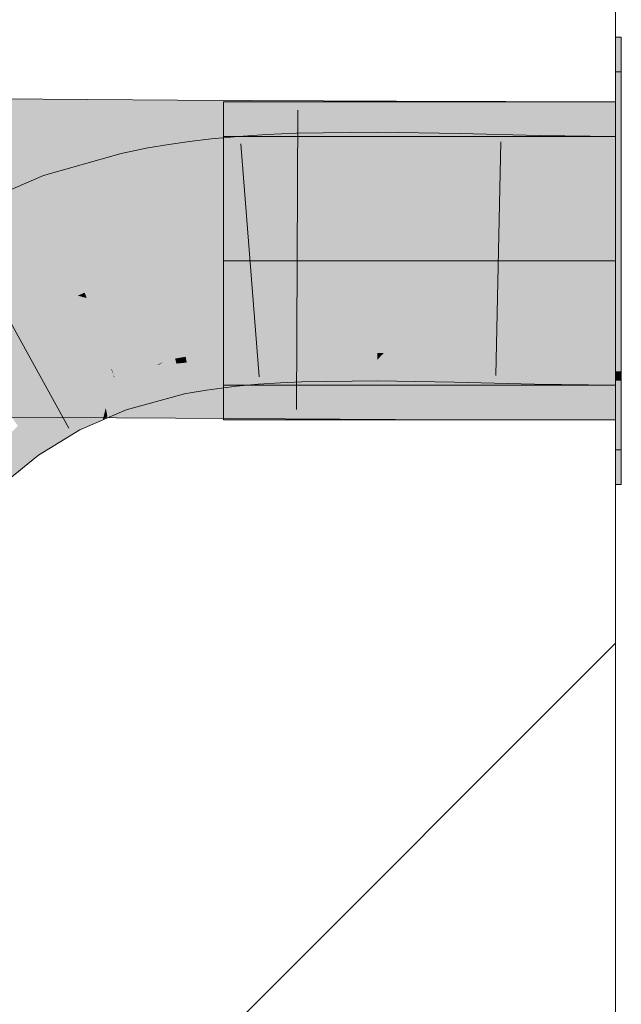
# Model space of a CAD drawing. Extents: x -720 to 300, y 62 to 1162.
# Tile 244 of 256: x 243.053 to 243.658, y 866.425 to 867.415. Entities that reach past the tile are written whole.
import ezdxf
from ezdxf.lldxf.tags import DXFTag

# ---------------------------------------------------------------- set-up
doc = ezdxf.new("R2010")
doc.units = 0
doc.layers.get('0').update_dxf_attribs({"lineweight": 13})
doc.layers.add('E_Detail_Linie_Text_Bem', color=7, linetype='Continuous', lineweight=13)
for name, color, linetype, lineweight, true_color in [('E_Detail_Wandschraffur', 7, 'Continuous', 5, 0xc0c0c0), ('E_Leerrohr 25-A06G93Y08I', 7, 'Continuous', 9, 0xff8000), ('E_Leerrohr 25-Shading', 7, 'Continuous', 9, 0xff8000), ('E_Leerrohr 32-A06G93Y28I', 7, 'Continuous', 9, 0x00b300), ('E_Leerrohr 32-Shading', 7, 'Continuous', 9, 0x00b300)]:
    doc.layers.add(name, color=color, linetype=linetype, lineweight=lineweight, true_color=true_color)
tags = doc.linetypes.add('fein_strichliert', pattern=[4, 1, -2, 1]).pattern_tags.tags
tags[8:9] = [DXFTag(74, 4), DXFTag(75, 0), DXFTag(340, '0'), DXFTag(46, 0.0), DXFTag(50, 0.0), DXFTag(44, 0.0), DXFTag(45, 0.0)]
tags[6:7] = [DXFTag(74, 4), DXFTag(75, 0), DXFTag(340, '0'), DXFTag(46, 0.0), DXFTag(50, 0.0), DXFTag(44, 0.0), DXFTag(45, 0.0)]
tags[4:5] = [DXFTag(74, 4), DXFTag(75, 0), DXFTag(340, '0'), DXFTag(46, 0.0), DXFTag(50, 0.0), DXFTag(44, 0.0), DXFTag(45, 0.0)]
tags = doc.linetypes.add('STRICHPUNKT2-A06G93Y18I', pattern=[12.7, 6.35, -3.175, 0, -3.175]).pattern_tags.tags
tags[10:11] = [DXFTag(74, 4), DXFTag(75, 0), DXFTag(340, '0'), DXFTag(46, 0.0), DXFTag(50, 0.0), DXFTag(44, 0.0), DXFTag(45, 0.0)]
tags[8:9] = [DXFTag(74, 4), DXFTag(75, 0), DXFTag(340, '0'), DXFTag(46, 0.0), DXFTag(50, 0.0), DXFTag(44, 0.0), DXFTag(45, 0.0)]
tags[6:7] = [DXFTag(74, 4), DXFTag(75, 0), DXFTag(340, '0'), DXFTag(46, 0.0), DXFTag(50, 0.0), DXFTag(44, 0.0), DXFTag(45, 0.0)]
tags[4:5] = [DXFTag(74, 4), DXFTag(75, 0), DXFTag(340, '0'), DXFTag(46, 0.0), DXFTag(50, 0.0), DXFTag(44, 0.0), DXFTag(45, 0.0)]

# ---------------------------------------------------------------- blocks, each defined once
blk = doc.blocks.new('Shading-A06G93SL8I', base_point=(241.48466, 762.55005))
at = {"layer": 'E_Leerrohr 25-Shading', "color": 31, "true_color": 0xecb67f}
for points in [[(243.6579, 867.20465), (243.6579, 867.36212), (243.6519, 867.20465), (243.6519, 867.36212)], [(243.6579, 867.20465), (243.6579, 867.36212), (243.6519, 867.20465), (243.6519, 867.36212)], [(243.6579, 867.20465), (243.6579, 867.36212), (243.6519, 867.20465), (243.6519, 867.36212)], [(243.25789, 867.29712), (243.25789, 867.17212), (243.6519, 867.29712), (243.6519, 867.17212)], [(243.25789, 867.29712), (243.25789, 867.17212), (243.6519, 867.29712), (243.6519, 867.17212)], [(243.25789, 867.29712), (243.25789, 867.17212), (243.6519, 867.29712), (243.6519, 867.17212)], [(243.6579, 867.18713), (243.6579, 867.20465), (243.6519, 867.18713), (243.6519, 867.20465)], [(243.6579, 867.18713), (243.6579, 867.20465), (243.6519, 867.18713), (243.6519, 867.20465)], [(243.6579, 867.18713), (243.6579, 867.20465), (243.6519, 867.18713), (243.6519, 867.20465)], [(243.6519, 867.18713), (243.6519, 867.17212), (243.6579, 867.18713), (243.6579, 867.17212)], [(243.6519, 867.18713), (243.6519, 867.17212), (243.6579, 867.18713), (243.6579, 867.17212)], [(243.6519, 867.18713), (243.6519, 867.17212), (243.6579, 867.18713), (243.6579, 867.17212)], [(243.25789, 867.17212), (243.25789, 867.04712), (243.6519, 867.17212), (243.6519, 867.04712)], [(243.25789, 867.17212), (243.25789, 867.04712), (243.6519, 867.17212), (243.6519, 867.04712)], [(243.25789, 867.17212), (243.25789, 867.04712), (243.6519, 867.17212), (243.6519, 867.04712)], [(243.6579, 867.17212), (243.6519, 867.17212), (243.6579, 867.11157), (243.6519, 867.11157)], [(243.6579, 867.17212), (243.6519, 867.17212), (243.6579, 867.11157), (243.6519, 867.11157)], [(243.6579, 867.17212), (243.6519, 867.17212), (243.6579, 867.11157), (243.6519, 867.11157)], [(243.6519, 867.11157), (243.6519, 866.98212), (243.6579, 867.11157), (243.6579, 866.98212)], [(243.6519, 867.11157), (243.6519, 866.98212), (243.6579, 867.11157), (243.6579, 866.98212)], [(243.6519, 867.11157), (243.6519, 866.98212), (243.6579, 867.11157), (243.6579, 866.98212)]]:
    blk.add_solid(points, dxfattribs=at)
at = {"layer": 'E_Leerrohr 25-Shading', "color": 43, "true_color": 0xd7ab7f}
for points in [[(243.33112, 867.30054), (243.30104, 867.29919), (243.33159, 867.2782), (243.30235, 867.27594)], [(243.41281, 867.30164), (243.33112, 867.30054), (243.41277, 867.28003), (243.33159, 867.2782)], [(243.4955, 867.30023), (243.41281, 867.30164), (243.49501, 867.27771), (243.41277, 867.28003)], [(243.57556, 867.29816), (243.4955, 867.30023), (243.57509, 867.27417), (243.49501, 867.27771)], [(243.22415, 867.28876), (243.22371, 867.29224), (243.20351, 867.28381), (243.20267, 867.28925)], [(243.24538, 867.29303), (243.24521, 867.29474), (243.22415, 867.28876), (243.22371, 867.29224)], [(243.24791, 867.26849), (243.24538, 867.29303), (243.22729, 867.2644), (243.22415, 867.28876)], [(243.27132, 867.29712), (243.24521, 867.29474), (243.24538, 867.29303)], [(243.27486, 867.27277), (243.27289, 867.2973), (243.24538, 867.29303), (243.27132, 867.29712)], [(243.27486, 867.27277), (243.24538, 867.29303), (243.24791, 867.26849)], [(243.30104, 867.29919), (243.27289, 867.2973), (243.30235, 867.27594), (243.27486, 867.27277)], [(243.6519, 867.29712), (243.57556, 867.29816), (243.6519, 867.2724), (243.57509, 867.27417)], [(243.1548, 867.28021), (243.07655, 867.25806), (243.15778, 867.26892), (243.0854, 867.23303)], [(243.18309, 867.27789), (243.18167, 867.28577), (243.15778, 867.26892), (243.1548, 867.28021)], [(243.20351, 867.28381), (243.20267, 867.28925), (243.18309, 867.27789), (243.18167, 867.28577)], [(243.20723, 867.25952), (243.20351, 867.28381), (243.18745, 867.25385), (243.18309, 867.27789)], [(243.22729, 867.2644), (243.22415, 867.28876), (243.20723, 867.25952), (243.20351, 867.28381)], [(243.33159, 867.2782), (243.33191, 867.26392), (243.41277, 867.28003), (243.41273, 867.26501)], [(243.41277, 867.28003), (243.41273, 867.26501), (243.49501, 867.27771), (243.49472, 867.26361)], [(243.18745, 867.25385), (243.18309, 867.27789), (243.16393, 867.24554), (243.15778, 867.26892)], [(243.24791, 867.26849), (243.24895, 867.2583), (243.27486, 867.27277), (243.2758, 867.2608)], [(243.27486, 867.27277), (243.2758, 867.2608), (243.30235, 867.27594), (243.30312, 867.26263)], [(243.30235, 867.27594), (243.30312, 867.26263), (243.33159, 867.2782), (243.33191, 867.26392)], [(243.49501, 867.27771), (243.49472, 867.26361), (243.57509, 867.27417), (243.57484, 867.2616)], [(243.57509, 867.27417), (243.57484, 867.2616), (243.6519, 867.2724), (243.6519, 867.2605)], [(243.0854, 867.23303), (243.08875, 867.22351), (243.15778, 867.26892), (243.16411, 867.24481)], [(243.20723, 867.25952), (243.20822, 867.25305), (243.22729, 867.2644), (243.22838, 867.25592)], [(243.22729, 867.2644), (243.22838, 867.25592), (243.24791, 867.26849), (243.24895, 867.2583)], [(243.07655, 867.25806), (242.99844, 867.22418), (243.05463, 867.20874), (243.01527, 867.19171)], [(243.07655, 867.25806), (243.05463, 867.20874), (243.0854, 867.23303)], [(243.16393, 867.24554), (243.16411, 867.24481), (243.18745, 867.25385), (243.18819, 867.24969)], [(243.18745, 867.25385), (243.18819, 867.24969), (243.20723, 867.25952), (243.20822, 867.25305)], [(243.05463, 867.20874), (243.08875, 867.22351), (243.0854, 867.23303)], [(243.26718, 867.08099), (243.26703, 867.08246), (243.25108, 867.07959), (243.25095, 867.08057)], [(243.28992, 867.08398), (243.28987, 867.08453), (243.26704, 867.08221), (243.26703, 867.08246)], [(243.26718, 867.08099), (243.29005, 867.08221), (243.26704, 867.08221), (243.28992, 867.08398)], [(243.26753, 867.07751), (243.29037, 867.07819), (243.26718, 867.08099), (243.29005, 867.08221)], [(243.31332, 867.08282), (243.31314, 867.08612), (243.29005, 867.08221), (243.28987, 867.08453)], [(243.29037, 867.07819), (243.3136, 867.07812), (243.29005, 867.08221), (243.31332, 867.08282)], [(243.3358, 867.08289), (243.33571, 867.08722), (243.31332, 867.08282), (243.31314, 867.08612)], [(243.3136, 867.07812), (243.33591, 867.07776), (243.31332, 867.08282), (243.3358, 867.08289)], [(243.4124, 867.08423), (243.41241, 867.08826), (243.33574, 867.08557), (243.33571, 867.08722)], [(243.3358, 867.08289), (243.4124, 867.0799), (243.33574, 867.08557), (243.4124, 867.08423)], [(243.4124, 867.07953), (243.4124, 867.0799), (243.33591, 867.07776), (243.3358, 867.08289)], [(243.49094, 867.08691), (243.41241, 867.08826), (243.49074, 867.07727), (243.4124, 867.07953)], [(243.57135, 867.08484), (243.49094, 867.08691), (243.57114, 867.07373), (243.49074, 867.07727)], [(243.6519, 867.08374), (243.57135, 867.08484), (243.6519, 867.0719), (243.57114, 867.07373)], [(243.19368, 867.06818), (243.18755, 867.0639), (243.20955, 867.07208), (243.21042, 867.06885)], [(243.20909, 867.07385), (243.19699, 867.0705), (243.20955, 867.07208), (243.19368, 867.06818)], [(243.22012, 867.07349), (243.21971, 867.07574), (243.20955, 867.07208), (243.20909, 867.07385)], [(243.21042, 867.06885), (243.22078, 867.06989), (243.20955, 867.07208), (243.22012, 867.07349)], [(243.23515, 867.07782), (243.23508, 867.07831), (243.21974, 867.07556), (243.21971, 867.07574)], [(243.22012, 867.07349), (243.23553, 867.07526), (243.21974, 867.07556), (243.23515, 867.07782)], [(243.22078, 867.06989), (243.23616, 867.07129), (243.22012, 867.07349), (243.23553, 867.07526)], [(243.25108, 867.07959), (243.25095, 867.08057), (243.23515, 867.07782), (243.23508, 867.07831)], [(243.23553, 867.07526), (243.25146, 867.0766), (243.23515, 867.07782), (243.25108, 867.07959)], [(243.23616, 867.07129), (243.25203, 867.0722), (243.23553, 867.07526), (243.25146, 867.0766)], [(243.25275, 867.06665), (243.25203, 867.0722), (243.23743, 867.06299), (243.23616, 867.07129)], [(243.25146, 867.0766), (243.26753, 867.07751), (243.25108, 867.07959), (243.26718, 867.08099)], [(243.25203, 867.0722), (243.26802, 867.07269), (243.25146, 867.0766), (243.26753, 867.07751)], [(243.26833, 867.06976), (243.26802, 867.07269), (243.25275, 867.06665), (243.25203, 867.0722)], [(243.26802, 867.07269), (243.29077, 867.07336), (243.26753, 867.07751), (243.29037, 867.07819)], [(243.29077, 867.07336), (243.26802, 867.07269), (243.28706, 867.07275)], [(243.26802, 867.07269), (243.26833, 867.06976), (243.28706, 867.07275)], [(243.26833, 867.06976), (243.27077, 867.04602), (243.29077, 867.07336), (243.29279, 867.0481)], [(243.31372, 867.07599), (243.3136, 867.07812), (243.29077, 867.07336), (243.29037, 867.07819)], [(243.31372, 867.07599), (243.29077, 867.07336), (243.31512, 867.05133), (243.29274, 867.04871)], [(243.3136, 867.07812), (243.31372, 867.07599), (243.33412, 867.07764)], [(243.33591, 867.07776), (243.3136, 867.07812), (243.33412, 867.07764)], [(243.33591, 867.07776), (243.31372, 867.07599), (243.33644, 867.05304), (243.31512, 867.05133)], [(243.41238, 867.07263), (243.4124, 867.07953), (243.33591, 867.07758), (243.33591, 867.07776)], [(243.41235, 867.05481), (243.41238, 867.07263), (243.33644, 867.05304), (243.33591, 867.07758)], [(243.4902, 867.05255), (243.49046, 867.0647), (243.41235, 867.05481), (243.41238, 867.07263)], [(243.41238, 867.07263), (243.41899, 867.07935), (243.4124, 867.07953)], [(243.41238, 867.07263), (243.49046, 867.0647), (243.41899, 867.07935), (243.49066, 867.07397)], [(243.49066, 867.07397), (243.49074, 867.07727), (243.41899, 867.07935)], [(243.49046, 867.0647), (243.57077, 867.05573), (243.49066, 867.07397), (243.571, 867.06708)], [(243.571, 867.06708), (243.57114, 867.07373), (243.49066, 867.07397), (243.49074, 867.07727)], [(243.571, 867.06708), (243.60783, 867.07288), (243.57114, 867.07373)], [(243.571, 867.06708), (243.6519, 867.06128), (243.60783, 867.07288), (243.6519, 867.07068)], [(243.6519, 867.07068), (243.6519, 867.0719), (243.60783, 867.07288)], [(243.1666, 867.06207), (243.14763, 867.05682), (243.16667, 867.06152)], [(243.1666, 867.06207), (243.16695, 867.05939), (243.19699, 867.0705), (243.17989, 867.06226)], [(243.16695, 867.05939), (243.16737, 867.05615), (243.17989, 867.06226)], [(243.16737, 867.05615), (243.16818, 867.05029), (243.1799, 867.06226), (243.18755, 867.0639)], [(243.18755, 867.0639), (243.16818, 867.05029), (243.21042, 867.06885), (243.21378, 867.05609)], [(243.1799, 867.06226), (243.18755, 867.0639), (243.19066, 867.06744), (243.19368, 867.06818)], [(243.19368, 867.06818), (243.19699, 867.0705), (243.19066, 867.06744)], [(243.22279, 867.05878), (243.22078, 867.06989), (243.21378, 867.05609), (243.21042, 867.06885)], [(243.23743, 867.06299), (243.23616, 867.07129), (243.22279, 867.05878), (243.22078, 867.06989)], [(243.22279, 867.05878), (243.22624, 867.03973), (243.23743, 867.06299), (243.24063, 867.04218)], [(243.23743, 867.06299), (243.24063, 867.04218), (243.25275, 867.06665), (243.25563, 867.04425)], [(243.25275, 867.06665), (243.25563, 867.04425), (243.26833, 867.06976), (243.27077, 867.04602)], [(243.57065, 867.04901), (243.57077, 867.05573), (243.4902, 867.05255), (243.49046, 867.0647)], [(243.6519, 867.04779), (243.6519, 867.06128), (243.57077, 867.05573), (243.571, 867.06708)], [(243.13428, 867.0498), (243.14714, 867.05493), (243.13405, 867.05096), (243.14763, 867.05682)], [(243.14069, 867.05237), (243.13428, 867.0498), (243.14281, 867.04181), (243.1368, 867.03711)], [(243.14281, 867.04181), (243.14409, 867.04285), (243.14069, 867.05237), (243.14714, 867.05493)], [(243.14409, 867.04285), (243.15073, 867.0481), (243.14714, 867.05493), (243.14816, 867.05536)], [(243.14816, 867.05536), (243.14763, 867.05682), (243.14714, 867.05493)], [(243.14763, 867.05682), (243.14816, 867.05536), (243.16667, 867.06152), (243.16695, 867.05939)], [(243.14816, 867.05536), (243.15073, 867.0481), (243.16695, 867.05939), (243.16737, 867.05615)], [(243.15073, 867.0481), (243.16818, 867.05029), (243.16737, 867.05615)], [(243.15752, 867.02887), (243.15982, 867.02234), (243.21378, 867.05609), (243.2184, 867.03845)], [(243.17017, 867.03497), (243.21378, 867.05609), (243.16818, 867.05029)], [(243.21378, 867.05609), (243.2184, 867.03845), (243.22279, 867.05878), (243.22624, 867.03973)], [(243.31512, 867.05133), (243.31522, 867.04956), (243.33644, 867.05304), (243.33649, 867.0506)], [(243.33644, 867.05304), (243.33649, 867.0506), (243.41235, 867.05481), (243.41234, 867.05164)], [(243.41235, 867.05481), (243.41234, 867.05164), (243.4902, 867.05255), (243.49016, 867.05029)], [(243.4902, 867.05255), (243.49016, 867.05029), (243.57065, 867.04901), (243.57063, 867.04822)], [(243.57077, 867.05573), (243.57063, 867.04822), (243.6519, 867.04779), (243.6519, 867.04712)], [(243.09656, 867.03473), (243.13428, 867.0498), (243.13405, 867.05096)], [(243.13428, 867.0498), (243.09656, 867.03473), (243.1368, 867.03711), (243.10735, 867.01385)], [(243.13936, 867.02411), (243.14409, 867.04285), (243.1368, 867.03711)], [(243.14099, 867.01581), (243.14409, 867.04285), (243.13936, 867.02411)], [(243.14099, 867.01581), (243.15752, 867.02887), (243.14409, 867.04285), (243.15073, 867.0481)], [(243.15752, 867.02887), (243.17017, 867.03497), (243.15073, 867.0481), (243.16818, 867.05029)], [(243.29274, 867.04871), (243.29279, 867.0481), (243.31512, 867.05133), (243.31522, 867.04956)], [(243.09656, 867.03473), (243.05063, 867.00665), (243.08058, 866.98212), (243.07181, 866.97675)], [(243.09656, 867.03473), (243.08058, 866.98212), (243.10735, 867.01385)], [(243.11339, 867.0022), (243.1368, 867.03711), (243.10735, 867.01385)], [(243.11339, 867.0022), (243.13631, 867.01215), (243.1368, 867.03711), (243.13936, 867.02411)], [(243.13631, 867.01215), (243.15982, 867.02234), (243.15752, 867.02887)], [(243.13631, 867.01215), (243.14099, 867.01581), (243.13936, 867.02411)], [(243.08058, 866.98212), (243.11339, 867.0022), (243.10735, 867.01385)], [(243.01514, 866.96893), (243.03589, 866.94763), (243.05092, 867.00623), (243.07181, 866.97675)]]:
    blk.add_solid(points, dxfattribs=at)
at = {"layer": 'E_Leerrohr 25-Shading', "color": 31, "true_color": 0xfabd7f}
for points in [[(243.27618, 867.23175), (243.2758, 867.2608), (243.25151, 867.23334), (243.24895, 867.2583)], [(243.30312, 867.26263), (243.2758, 867.2608), (243.30495, 867.23035), (243.27814, 867.23163)], [(243.27814, 867.23163), (243.2758, 867.2608), (243.27618, 867.23175)], [(243.33191, 867.26392), (243.30312, 867.26263), (243.33264, 867.22943), (243.30495, 867.23035)], [(243.41273, 867.26501), (243.33191, 867.26392), (243.41267, 867.2287), (243.33264, 867.22943)], [(243.49472, 867.26361), (243.41273, 867.26501), (243.49399, 867.22968), (243.41267, 867.2287)], [(243.57484, 867.2616), (243.49472, 867.26361), (243.57423, 867.23114), (243.49399, 867.22968)], [(243.6519, 867.2605), (243.57484, 867.2616), (243.6519, 867.23187), (243.57423, 867.23114)], [(243.21069, 867.237), (243.20822, 867.25305), (243.19006, 867.23938), (243.18819, 867.24969)], [(243.23108, 867.23505), (243.22838, 867.25592), (243.21069, 867.237), (243.20822, 867.25305)], [(243.25151, 867.23334), (243.24895, 867.2583), (243.23108, 867.23505), (243.22838, 867.25592)], [(243.18073, 867.1817), (243.16411, 867.24481), (243.09807, 867.19714), (243.08875, 867.22351)], [(243.19006, 867.23938), (243.18819, 867.24969), (243.16461, 867.24292), (243.16411, 867.24481)], [(243.20102, 867.17896), (243.19006, 867.23938), (243.18073, 867.1817), (243.16461, 867.24292)], [(243.21996, 867.17676), (243.21069, 867.237), (243.20102, 867.17896), (243.19006, 867.23938)], [(243.2388, 867.17493), (243.23108, 867.23505), (243.21996, 867.17676), (243.21069, 867.237)], [(243.25768, 867.1734), (243.25151, 867.23334), (243.2388, 867.17493), (243.23108, 867.23505)], [(243.27698, 867.17212), (243.27618, 867.23175), (243.25786, 867.17163), (243.25151, 867.23334)], [(243.28284, 867.17267), (243.27814, 867.23163), (243.27698, 867.17212), (243.27618, 867.23175)], [(243.27814, 867.23163), (243.28284, 867.17267), (243.30495, 867.23035), (243.30814, 867.17438)], [(243.30495, 867.23035), (243.30814, 867.17438), (243.33264, 867.22943), (243.3338, 867.17554)], [(243.49399, 867.22968), (243.49283, 867.17529), (243.57423, 867.23114), (243.57309, 867.17322)], [(243.57423, 867.23114), (243.57309, 867.17322), (243.6519, 867.23187), (243.6519, 867.17212)], [(243.0954, 867.19788), (243.08875, 867.22351), (243.05463, 867.20874)], [(243.09807, 867.19714), (243.08875, 867.22351), (243.0954, 867.19788)], [(243.33264, 867.22943), (243.3338, 867.17554), (243.41267, 867.2287), (243.41257, 867.17664)], [(243.41267, 867.2287), (243.41257, 867.17664), (243.49399, 867.22968), (243.49283, 867.17529)], [(243.0351, 867.15338), (243.05463, 867.20874), (243.01527, 867.19171)], [(243.0351, 867.15338), (243.10477, 867.16168), (243.05463, 867.20874), (243.0954, 867.19788)], [(243.10477, 867.16168), (243.11035, 867.16235), (243.0954, 867.19788), (243.09807, 867.19714)], [(243.18425, 867.16827), (243.18073, 867.1817), (243.11035, 867.16235), (243.09807, 867.19714)], [(243.18425, 867.16827), (243.20276, 867.16937), (243.18073, 867.1817), (243.20102, 867.17896)], [(243.20276, 867.16937), (243.22095, 867.17023), (243.20102, 867.17896), (243.21996, 867.17676)], [(243.22095, 867.17023), (243.23932, 867.17096), (243.21996, 867.17676), (243.2388, 867.17493)], [(243.23901, 867.17096), (243.22095, 867.17023), (243.22141, 867.1673)], [(243.23932, 867.17096), (243.23901, 867.17096), (243.22165, 867.16571), (243.22141, 867.1673)], [(243.23932, 867.17096), (243.22165, 867.16571), (243.23967, 867.16821)], [(243.23932, 867.17096), (243.25786, 867.17163), (243.2388, 867.17493), (243.25768, 867.1734)], [(243.23932, 867.17096), (243.23967, 867.16821), (243.25786, 867.17163), (243.25798, 867.17035)], [(243.25786, 867.17163), (243.25798, 867.17035), (243.27698, 867.17212)], [(243.28284, 867.17267), (243.25798, 867.17035), (243.28769, 867.11188), (243.26384, 867.1134)], [(243.30823, 867.17279), (243.30814, 867.17438), (243.28287, 867.1723), (243.28284, 867.17267)], [(243.28291, 867.17175), (243.30835, 867.17053), (243.28287, 867.1723), (243.30823, 867.17279)], [(243.31175, 867.11072), (243.30835, 867.17053), (243.28769, 867.11188), (243.28291, 867.17175)], [(243.33386, 867.17316), (243.3338, 867.17554), (243.30823, 867.17279), (243.30814, 867.17438)], [(243.30835, 867.17053), (243.33392, 867.16968), (243.30823, 867.17279), (243.33386, 867.17316)], [(243.41257, 867.17346), (243.41257, 867.17664), (243.33386, 867.17316), (243.3338, 867.17554)], [(243.33392, 867.16968), (243.41257, 867.16895), (243.33386, 867.17316), (243.41257, 867.17346)], [(243.49278, 867.17303), (243.49283, 867.17529), (243.41257, 867.17346), (243.41257, 867.17664)], [(243.41257, 867.16895), (243.49272, 867.16992), (243.41257, 867.17346), (243.49278, 867.17303)], [(243.57188, 867.11163), (243.57306, 867.17139), (243.49144, 867.11017), (243.49272, 867.16992)], [(243.49272, 867.16992), (243.57306, 867.17139), (243.49278, 867.17303), (243.57307, 867.17242)], [(243.57307, 867.17242), (243.57309, 867.17322), (243.49278, 867.17303), (243.49283, 867.17529)], [(243.6519, 867.17212), (243.57309, 867.17322), (243.6519, 867.11237), (243.57188, 867.11163)], [(243.11115, 867.13715), (243.10477, 867.16168), (243.04745, 867.12952), (243.0351, 867.15338)], [(243.11819, 867.1402), (243.11035, 867.16235), (243.11115, 867.13715), (243.10477, 867.16168)], [(243.18425, 867.16827), (243.11035, 867.16235), (243.18536, 867.16406), (243.11819, 867.1402)], [(243.11819, 867.1402), (243.1866, 867.15936), (243.18536, 867.16406)], [(243.20236, 867.16931), (243.18425, 867.16827), (243.18536, 867.16406)], [(243.20276, 867.16937), (243.20236, 867.16931), (243.1866, 867.15936), (243.18536, 867.16406)], [(243.20276, 867.16937), (243.1866, 867.15936), (243.20395, 867.16272)], [(243.20395, 867.16272), (243.1866, 867.15936), (243.21198, 867.11853), (243.19682, 867.12048)], [(243.22095, 867.17023), (243.20276, 867.16937), (243.22141, 867.1673), (243.20383, 867.16339)], [(243.20383, 867.16339), (243.20395, 867.16272), (243.22141, 867.1673), (243.22165, 867.16571)], [(243.22165, 867.16571), (243.20395, 867.16272), (243.2292, 867.11652), (243.21198, 867.11853)], [(243.23967, 867.16821), (243.22165, 867.16571), (243.24654, 867.11481), (243.2292, 867.11652)], [(243.25798, 867.17035), (243.23967, 867.16821), (243.26384, 867.1134), (243.24654, 867.11481)], [(243.33522, 867.10992), (243.33392, 867.16968), (243.31175, 867.11072), (243.30835, 867.17053)], [(243.41245, 867.10919), (243.41257, 867.16895), (243.33522, 867.10992), (243.33392, 867.16968)], [(243.49144, 867.11017), (243.49272, 867.16992), (243.41245, 867.10919), (243.41257, 867.16895)], [(243.1866, 867.15936), (243.11819, 867.1402), (243.19682, 867.12048), (243.12012, 867.13477)], [(243.0993, 867.13574), (243.04745, 867.12952), (243.05591, 867.11322)], [(243.1362, 867.08197), (243.11115, 867.13715), (243.0618, 867.10181), (243.05591, 867.11322)], [(243.11115, 867.13715), (243.0993, 867.13574), (243.05591, 867.11322)], [(243.11819, 867.1402), (243.11115, 867.13715), (243.12012, 867.13477)], [(243.12012, 867.13477), (243.11115, 867.13715), (243.13901, 867.08124), (243.1362, 867.08197)], [(243.19691, 867.09369), (243.19682, 867.12048), (243.133, 867.09827), (243.12012, 867.13477)], [(243.05591, 867.11322), (243.04745, 867.12952), (243.04599, 867.10712), (243.03432, 867.10529)], [(243.0618, 867.10181), (243.05591, 867.11322), (243.04599, 867.10712)], [(243.21198, 867.11853), (243.19682, 867.12048), (243.21667, 867.09253), (243.20401, 867.0932)], [(243.20401, 867.0932), (243.19682, 867.12048), (243.19691, 867.09369)], [(243.23265, 867.09406), (243.2292, 867.11652), (243.21623, 867.09491), (243.21198, 867.11853)], [(243.24933, 867.0932), (243.24654, 867.11481), (243.23265, 867.09406), (243.2292, 867.11652)], [(243.26599, 867.09247), (243.26384, 867.1134), (243.24933, 867.0932), (243.24654, 867.11481)], [(243.28932, 867.09155), (243.28769, 867.11188), (243.26599, 867.09247), (243.26384, 867.1134)], [(243.31288, 867.09076), (243.31175, 867.11072), (243.28932, 867.09155), (243.28769, 867.11188)], [(243.49144, 867.11017), (243.49094, 867.08691), (243.57188, 867.11163), (243.57135, 867.08484)], [(243.57188, 867.11163), (243.57135, 867.08484), (243.6519, 867.11237), (243.6519, 867.08374)], [(243.03006, 867.09741), (243.0618, 867.10181), (243.04599, 867.10712)], [(243.03006, 867.09741), (243.05933, 867.06982), (243.0618, 867.10181), (243.07938, 867.06787)], [(243.14478, 867.06311), (243.1362, 867.08197), (243.07938, 867.06787), (243.0618, 867.10181)], [(243.33565, 867.09003), (243.33522, 867.10992), (243.31288, 867.09076), (243.31175, 867.11072)], [(243.41245, 867.10919), (243.33522, 867.10992), (243.41241, 867.08826), (243.33565, 867.09003)], [(243.41245, 867.10919), (243.41241, 867.08826), (243.49144, 867.11017), (243.49094, 867.08691)], [(243.05933, 867.06982), (243.03006, 867.09741), (243.03719, 867.07196)], [(243.19699, 867.0705), (243.19691, 867.09369), (243.13901, 867.08124), (243.133, 867.09827)], [(243.20909, 867.07385), (243.20401, 867.0932), (243.19699, 867.0705), (243.19691, 867.09369)], [(243.20401, 867.0932), (243.20909, 867.07385), (243.21667, 867.09253), (243.21971, 867.07574)], [(243.23302, 867.09167), (243.23265, 867.09406), (243.21667, 867.09253), (243.21623, 867.09491)], [(243.23302, 867.09167), (243.21667, 867.09253), (243.23431, 867.08319), (243.21843, 867.08282)], [(243.24962, 867.09094), (243.24933, 867.0932), (243.23302, 867.09167), (243.23265, 867.09406)], [(243.26622, 867.09027), (243.26599, 867.09247), (243.24962, 867.09094), (243.24933, 867.0932)], [(243.28947, 867.08948), (243.28932, 867.09155), (243.26622, 867.09027), (243.26599, 867.09247)], [(243.13901, 867.08124), (243.1362, 867.08197), (243.14542, 867.06305), (243.14478, 867.06311)], [(243.21843, 867.08282), (243.21971, 867.07574), (243.23431, 867.08319), (243.23508, 867.07831)], [(243.24962, 867.09094), (243.23302, 867.09167), (243.25055, 867.08368), (243.23431, 867.08319)], [(243.23431, 867.08319), (243.23508, 867.07831), (243.25055, 867.08368), (243.25095, 867.08057)], [(243.26622, 867.09027), (243.24962, 867.09094), (243.26685, 867.08423), (243.25055, 867.08368)], [(243.25055, 867.08368), (243.25095, 867.08057), (243.26685, 867.08423), (243.26703, 867.08246)], [(243.28947, 867.08948), (243.26622, 867.09027), (243.28983, 867.08508), (243.26685, 867.08423)], [(243.26685, 867.08423), (243.26703, 867.08246), (243.28983, 867.08508), (243.28987, 867.08453)], [(243.31299, 867.08875), (243.31288, 867.09076), (243.28947, 867.08948), (243.28932, 867.09155)], [(243.28947, 867.08948), (243.28987, 867.08453), (243.31299, 867.08875), (243.31314, 867.08612)], [(243.33568, 867.08813), (243.33565, 867.09003), (243.31299, 867.08875), (243.31288, 867.09076)], [(243.31299, 867.08875), (243.31314, 867.08612), (243.33568, 867.08813), (243.33571, 867.08722)], [(243.33565, 867.09003), (243.33571, 867.08722), (243.41241, 867.08826)], [(243.05475, 867.00916), (243.09656, 867.03473), (243.03719, 867.07196), (243.05933, 867.06982)], [(243.19699, 867.0705), (243.13901, 867.08124), (243.1666, 867.06207), (243.14542, 867.06305)], [(243.05933, 867.06982), (243.09656, 867.03473), (243.07938, 867.06787)], [(243.07938, 867.06787), (243.14763, 867.05682), (243.14478, 867.06311)], [(243.07938, 867.06787), (243.08591, 867.05524), (243.14763, 867.05682), (243.13405, 867.05096)], [(243.14478, 867.06311), (243.14763, 867.05682), (243.14542, 867.06305)], [(243.14542, 867.06305), (243.14763, 867.05682), (243.1666, 867.06207)], [(243.03809, 867.02435), (243.05475, 867.00916), (243.02779, 867.06183), (243.04041, 867.06042)], [(243.08591, 867.05524), (243.09656, 867.03473), (243.13405, 867.05096)], [(243.05475, 867.00916), (243.03809, 867.02435), (243.05063, 867.00665)]]:
    blk.add_solid(points, dxfattribs=at)
at = {"layer": 'E_Leerrohr 32-Shading', "color": 83, "true_color": 0x7fcb7f}
for points in [[(243.6579, 867.31512), (243.6579, 867.39716), (243.6519, 867.315), (243.6519, 867.39716)], [(243.6519, 867.33215), (243.25789, 867.33215), (243.6519, 867.18964), (243.25789, 867.18964)], [(243.6519, 867.22211), (243.6579, 867.22211), (243.6519, 867.315), (243.6579, 867.31512)], [(243.6579, 867.20465), (243.6579, 867.22211), (243.6519, 867.20465), (243.6519, 867.22211)], [(243.6579, 867.20465), (243.6519, 867.20465), (243.6579, 867.18964), (243.6519, 867.18964)], [(243.25789, 867.18964), (243.25789, 867.17212), (243.6519, 867.18964), (243.6519, 867.17212)], [(243.6519, 867.18964), (243.6519, 867.17212), (243.6579, 867.18964), (243.6579, 867.17212)], [(243.25789, 867.17212), (243.25789, 867.01215), (243.6519, 867.17212), (243.6519, 867.01215)], [(243.6579, 867.06097), (243.6579, 867.17212), (243.6519, 867.06091), (243.6519, 867.17212)], [(243.6579, 867.05804), (243.6579, 867.06097), (243.6519, 867.05811), (243.6519, 867.06091)], [(243.6519, 867.05573), (243.6579, 867.0556), (243.6519, 867.05811), (243.6579, 867.05804)], [(243.6519, 867.05182), (243.6579, 867.05182), (243.6519, 867.05573), (243.6579, 867.0556)], [(243.6519, 867.05182), (243.6519, 866.94714), (243.6579, 867.05182), (243.6579, 866.94714)]]:
    blk.add_solid(points, dxfattribs=at)
at = {"layer": 'E_Leerrohr 32-Shading', "color": 83, "true_color": 0x7fbd7f}
for points in [[(243.2113, 867.31378), (243.21143, 867.3338), (242.99068, 867.31641), (242.99081, 867.33533)], [(243.2113, 867.31378), (243.41508, 867.31189), (243.21143, 867.3338), (243.41321, 867.3327)], [(243.41508, 867.31189), (243.4317, 867.31177), (243.41321, 867.3327), (243.43178, 867.33264)], [(243.6519, 867.31091), (243.6519, 867.33215), (243.4317, 867.31177), (243.43178, 867.33264)], [(242.99068, 867.31641), (242.99051, 867.29169), (243.2113, 867.31378), (243.21115, 867.28906)], [(243.2113, 867.31378), (243.21115, 867.28906), (243.4317, 867.31177), (243.43159, 867.28699)], [(243.4317, 867.31177), (243.43159, 867.28699), (243.6519, 867.31091), (243.6519, 867.28619)], [(242.99051, 867.29169), (242.99048, 867.28851), (243.21115, 867.28906), (243.21114, 867.28693)], [(243.21115, 867.28906), (243.21114, 867.28693), (243.43159, 867.28699), (243.43159, 867.28577)], [(243.43159, 867.28699), (243.43159, 867.28577), (243.6519, 867.28619), (243.6519, 867.28528)], [(243.20958, 867.03619), (243.04039, 867.06042), (243.02213, 867.03845), (243.00844, 867.06073)], [(243.03563, 867.06049), (243.20972, 867.05878), (243.02434, 867.06195), (243.20973, 867.06067)], [(243.04039, 867.06042), (243.20958, 867.03619), (243.20961, 867.04126)], [(243.20972, 867.05878), (243.04039, 867.06042), (243.20961, 867.04126)], [(243.43073, 867.05707), (243.20972, 867.05878), (243.2588, 867.03577), (243.20961, 867.04126)], [(243.43073, 867.05707), (243.43073, 867.05945), (243.20972, 867.05878), (243.20973, 867.06067)], [(243.43073, 867.05707), (243.2588, 867.03577), (243.43063, 867.03418)], [(243.43073, 867.05707), (243.43063, 867.03418), (243.6519, 867.05627), (243.6519, 867.03333)], [(243.6519, 867.05627), (243.6519, 867.05902), (243.43073, 867.05707), (243.43073, 867.05945)], [(243.12703, 867.03723), (242.98875, 867.03888), (243.13284, 867.01593), (242.98862, 867.01764)], [(243.20958, 867.03619), (243.12703, 867.03723), (243.20944, 867.01501), (243.13284, 867.01593)], [(243.20958, 867.03619), (243.20944, 867.01501), (243.43063, 867.03418), (243.43056, 867.01294)], [(243.20961, 867.04126), (243.20958, 867.03619), (243.2588, 867.03577)], [(243.43063, 867.03418), (243.43056, 867.01263), (243.6519, 867.03333), (243.6519, 867.01215)], [(242.98862, 867.01764), (242.9886, 867.01538), (243.14099, 867.01581), (243.1413, 867.01428)], [(243.1413, 867.01428), (243.20944, 867.01379), (243.14099, 867.01581), (243.20944, 867.01501)], [(243.20944, 867.01379), (243.43056, 867.01263), (243.20944, 867.01501), (243.43056, 867.01294)]]:
    blk.add_solid(points, dxfattribs=at)
at = {"layer": 'E_Leerrohr 32-Shading', "color": 83, "true_color": 0x7fd57f}
for points in [[(242.99002, 867.22107), (243.21074, 867.22217), (242.99043, 867.28082), (243.21111, 867.28192)], [(243.21111, 867.28192), (243.21114, 867.28693), (242.99043, 867.28082), (242.99048, 867.28851)], [(243.21074, 867.22217), (243.43135, 867.22302), (243.21111, 867.28192), (243.43158, 867.28278)], [(243.43158, 867.28278), (243.43159, 867.28577), (243.21111, 867.28192), (243.21114, 867.28693)], [(243.43135, 867.22302), (243.6519, 867.22333), (243.43158, 867.28278), (243.6519, 867.28308)], [(243.6519, 867.28308), (243.6519, 867.28528), (243.43158, 867.28278), (243.43159, 867.28577)], [(242.99002, 867.22107), (242.98985, 867.19781), (243.15892, 867.22192), (243.06108, 867.19769)], [(243.06108, 867.19769), (243.21059, 867.19739), (243.15892, 867.22192), (243.21074, 867.22217)], [(243.21059, 867.19739), (243.43126, 867.19702), (243.21074, 867.22217), (243.43135, 867.22302)], [(243.43126, 867.19702), (243.6519, 867.1969), (243.43135, 867.22302), (243.6519, 867.22333)], [(242.98985, 867.19781), (242.98973, 867.17853), (243.21059, 867.19739), (243.21046, 867.17834)], [(243.21059, 867.19739), (243.21046, 867.17834), (243.43126, 867.19702), (243.43118, 867.17834)], [(243.43126, 867.19702), (243.43118, 867.17834), (243.6519, 867.1969), (243.6519, 867.17871)], [(242.98967, 867.16986), (242.9893, 867.11865), (243.21042, 867.17096), (243.2101, 867.11975)], [(242.98967, 867.16986), (243.21042, 867.17096), (242.98969, 867.1731), (243.21042, 867.17261)], [(243.21042, 867.17261), (243.21043, 867.17383), (242.98969, 867.1731), (242.9897, 867.17535)], [(242.98973, 867.17853), (242.9897, 867.17535), (243.21046, 867.17834), (243.21043, 867.17383)], [(243.21042, 867.17096), (243.2101, 867.11975), (243.43117, 867.17181), (243.43097, 867.12054)], [(243.43117, 867.17224), (243.43117, 867.17261), (243.21042, 867.17261), (243.21043, 867.17383)], [(243.21042, 867.17096), (243.43117, 867.17181), (243.21042, 867.17261), (243.43117, 867.17224)], [(243.21046, 867.17834), (243.21043, 867.17383), (243.43118, 867.17834), (243.43117, 867.17261)], [(243.6519, 867.12091), (243.6519, 867.17212), (243.43097, 867.12054), (243.43117, 867.17261)], [(243.43118, 867.17834), (243.43117, 867.17261), (243.6519, 867.17871), (243.6519, 867.17212)], [(242.9893, 867.11865), (242.98892, 867.06219), (243.2101, 867.11975), (243.20973, 867.06067)], [(243.2101, 867.11975), (243.20973, 867.06067), (243.43097, 867.12054), (243.43073, 867.05945)], [(243.43073, 867.05945), (243.6519, 867.05902), (243.43097, 867.12054), (243.6519, 867.12091)]]:
    blk.add_solid(points, dxfattribs=at)
blk = doc.blocks.new('Referenz-A06G93Y48I')
at = {"layer": 'E_Detail_Linie_Text_Bem', "linetype": 'Continuous', "ltscale": 0.13}
blk.add_line((243.6519, 868.17204), (243.6519, 828.17204), dxfattribs=at)
at = {"layer": 'E_Detail_Wandschraffur', "linetype": 'fein_strichliert', "ltscale": 0.13}
blk.add_line((242.80384, 865.93959), (243.6519, 866.78765), dxfattribs=at)
at = {"layer": 'E_Leerrohr 25-A06G93Y08I', "linetype": 'Continuous', "ltscale": 0.13}
for p, q in [((243.6579, 867.36213), (243.6519, 867.36213)), ((243.6519, 867.36213), (243.6519, 867.25083)), ((243.6579, 867.36213), (243.6519, 867.36213)), ((243.6519, 867.36213), (243.6519, 867.25083)), ((243.6579, 867.36213), (243.6519, 867.36213)), ((243.6519, 867.36213), (243.6519, 867.25083)), ((243.6579, 867.36213), (243.6579, 867.25083)), ((243.6579, 867.36213), (243.6579, 867.25083)), ((243.6579, 867.36213), (243.6579, 867.25083)), ((243.30104, 867.29918), (243.33111, 867.30054)), ((243.33111, 867.30054), (243.41281, 867.30163)), ((243.41281, 867.30163), (243.4955, 867.30024)), ((243.4955, 867.30024), (243.57556, 867.29817)), ((243.20267, 867.28925), (243.22371, 867.29221)), ((243.22371, 867.29221), (243.24521, 867.29472)), ((243.24521, 867.29472), (243.27289, 867.29727)), ((243.6519, 867.29713), (243.2579, 867.29713)), ((243.2579, 867.29713), (243.2579, 867.22391)), ((243.6519, 867.29713), (243.2579, 867.29713)), ((243.2579, 867.29713), (243.2579, 867.22391)), ((243.6519, 867.29713), (243.2579, 867.29713)), ((243.2579, 867.29713), (243.2579, 867.22391)), ((243.27289, 867.29727), (243.30104, 867.29918)), ((243.2935, 867.05563), (243.27511, 867.28991)), ((243.53178, 867.05673), (243.5366, 867.29168)), ((243.57556, 867.29817), (243.6519, 867.29713)), ((243.6519, 867.29713), (243.6519, 867.22391)), ((243.6519, 867.29713), (243.6519, 867.22391)), ((243.6519, 867.04713), (243.6519, 867.29713)), ((243.6519, 867.29713), (243.6519, 867.22391)), ((243.07656, 867.25805), (243.1548, 867.28024)), ((243.1548, 867.28024), (243.18167, 867.28574)), ((243.18167, 867.28574), (243.20267, 867.28925)), ((242.99844, 867.22419), (243.07656, 867.25805)), ((243.6519, 867.25083), (243.6519, 867.09343)), ((243.6519, 867.25083), (243.6519, 867.09343)), ((243.6519, 867.25083), (243.6519, 867.09343)), ((243.6579, 867.25083), (243.6579, 867.09343)), ((243.6579, 867.25083), (243.6579, 867.09343)), ((243.6579, 867.25083), (243.6579, 867.09343)), ((243.2579, 867.22391), (243.2579, 867.12035)), ((243.2579, 867.22391), (243.2579, 867.12035)), ((243.2579, 867.22391), (243.2579, 867.12035)), ((243.6519, 867.22391), (243.6519, 867.12035)), ((243.6519, 867.22391), (243.6519, 867.12035)), ((243.6519, 867.22391), (243.6519, 867.12035)), ((243.10206, 867.00383), (242.98862, 867.20964)), ((243.2579, 867.12035), (243.2579, 867.04713)), ((243.2579, 867.12035), (243.2579, 867.04713)), ((243.2579, 867.12035), (243.2579, 867.04713)), ((243.6519, 867.12035), (243.6519, 867.04713)), ((243.6519, 867.12035), (243.6519, 867.04713)), ((243.6519, 867.12035), (243.6519, 867.04713)), ((243.6519, 867.09343), (243.6519, 866.98213)), ((243.6519, 867.09343), (243.6519, 866.98213)), ((243.6519, 867.09343), (243.6519, 866.98213)), ((243.6579, 867.09343), (243.6579, 866.98213)), ((243.6579, 867.09343), (243.6579, 866.98213)), ((243.6579, 867.09343), (243.6579, 866.98213)), ((243.24063, 867.04215), (243.25562, 867.04426)), ((243.25562, 867.04426), (243.27077, 867.04603)), ((243.2579, 867.04713), (243.6519, 867.04713)), ((243.2579, 867.04713), (243.6519, 867.04713)), ((243.2579, 867.04713), (243.6519, 867.04713)), ((243.27077, 867.04603), (243.29279, 867.04807)), ((243.29279, 867.04807), (243.31522, 867.04958)), ((243.31522, 867.04958), (243.33649, 867.0506)), ((243.33649, 867.0506), (243.41234, 867.05163)), ((243.41234, 867.05163), (243.49016, 867.0503)), ((243.49016, 867.0503), (243.57063, 867.04822)), ((243.57063, 867.04822), (243.6519, 867.04713)), ((243.15982, 867.02232), (243.2184, 867.03846)), ((243.2184, 867.03846), (243.22624, 867.03975)), ((243.22624, 867.03975), (243.24063, 867.04215)), ((243.11339, 867.00219), (243.15982, 867.02232)), ((243.0718, 866.97676), (243.11339, 867.00219)), ((243.03588, 866.94761), (243.0718, 866.97676)), ((243.6519, 866.98213), (243.6579, 866.98213)), ((243.6519, 866.98213), (243.6579, 866.98213)), ((243.6519, 866.98213), (243.6579, 866.98213))]:
    blk.add_line(p, q, dxfattribs=at)
at = {"layer": 'E_Leerrohr 25-A06G93Y08I', "linetype": 'STRICHPUNKT2-A06G93Y18I', "lineweight": 5, "ltscale": 0.13}
blk.add_line((243.6519, 867.17213), (243.2579, 867.17213), dxfattribs=at)
blk.add_line((243.6519, 867.17213), (243.2579, 867.17213), dxfattribs=at)
blk.add_line((243.6519, 867.17213), (243.2579, 867.17213), dxfattribs=at)
at = {"layer": 'E_Leerrohr 32-A06G93Y28I', "linetype": 'Continuous', "ltscale": 0.13}
for p, q in [((243.6579, 867.39713), (243.6519, 867.39713)), ((243.6519, 867.39713), (243.6519, 867.26533)), ((243.6579, 867.39713), (243.6579, 867.26533)), ((243.21143, 867.33381), (242.99081, 867.33535)), ((243.43177, 867.33261), (243.21143, 867.33381)), ((243.6519, 867.33213), (243.2579, 867.33213)), ((243.2579, 867.33213), (243.2579, 867.2384)), ((243.6519, 867.33213), (243.43177, 867.33261)), ((243.6519, 867.33213), (243.6519, 867.2384)), ((243.6519, 867.33213), (243.6519, 867.01213)), ((243.33263, 867.32355), (243.33116, 867.02275)), ((243.6519, 867.26533), (243.6519, 867.07893)), ((243.6579, 867.26533), (243.6579, 867.07893)), ((243.2579, 867.2384), (243.2579, 867.10586)), ((243.6519, 867.2384), (243.6519, 867.10586)), ((243.2579, 867.10586), (243.2579, 867.01213)), ((243.6519, 867.10586), (243.6519, 867.01213)), ((243.6519, 867.07893), (243.6519, 866.94713)), ((243.6579, 867.07893), (243.6579, 866.94713)), ((243.20944, 867.01382), (242.9886, 867.01536)), ((243.43055, 867.01261), (243.20944, 867.01382)), ((243.6519, 867.01213), (243.43055, 867.01261)), ((243.2579, 867.01213), (243.6519, 867.01213)), ((243.6519, 866.94713), (243.6579, 866.94713))]:
    blk.add_line(p, q, dxfattribs=at)
at = {"layer": 'E_Leerrohr 32-A06G93Y28I', "linetype": 'STRICHPUNKT2-A06G93Y18I', "lineweight": 5, "ltscale": 0.13}
blk.add_line((243.6519, 867.17213), (243.2579, 867.17213), dxfattribs=at)

msp = doc.modelspace()

# ---------------------------------------------------------------- block references
at = {"color": 8, "lineweight": 25, "ltscale": 0.25, "true_color": 0x808080}
msp.add_blockref('Referenz-A06G93Y48I', (0, 0), dxfattribs=at)
msp.add_blockref('Shading-A06G93SL8I', (241.48466, 762.55005))

doc.saveas('drawing.dxf')
